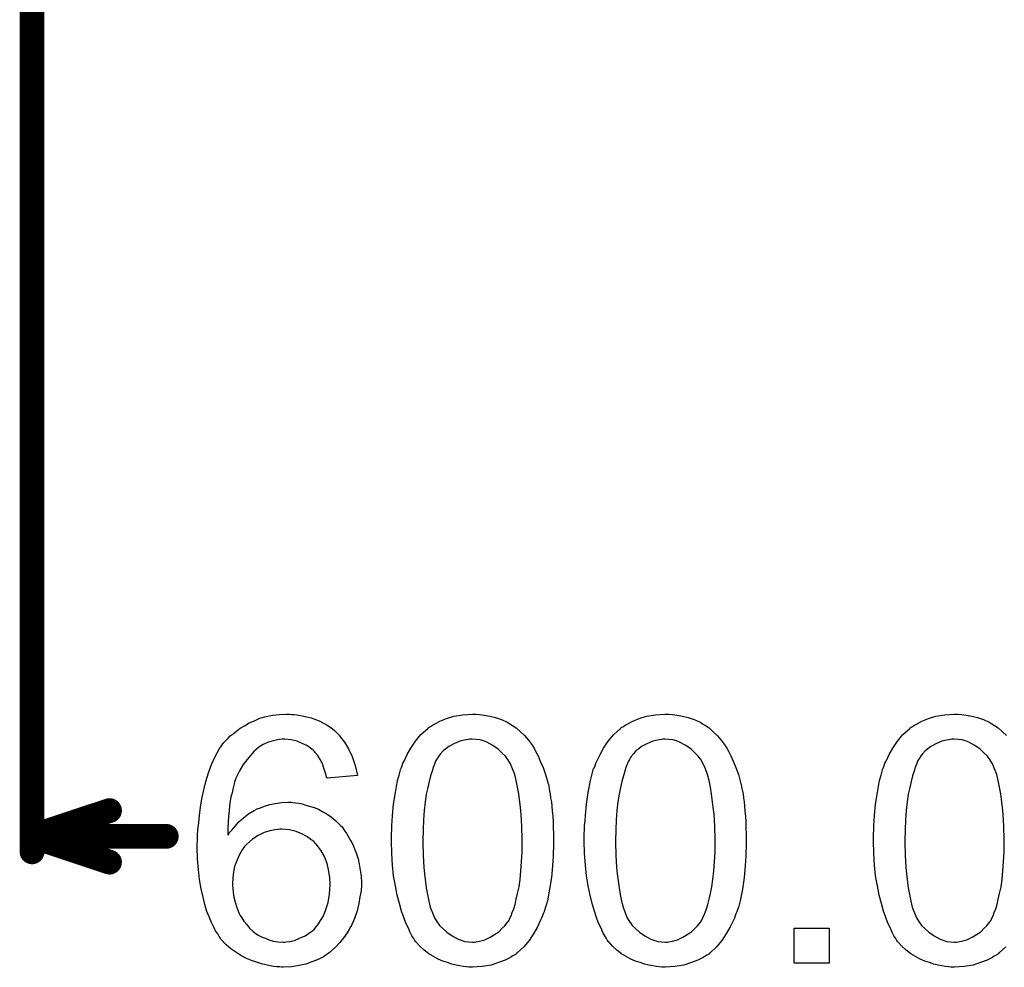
# Model space of a CAD drawing. Extents: x -1.6 to 9, y -2.8 to 5.2.
# Tile 18 of 197: x -0.004 to 0.314, y -0.317 to -0.011. Entities that reach past the tile are written whole.
import ezdxf

# ---------------------------------------------------------------- set-up
doc = ezdxf.new("R2010")
doc.units = 0
doc.layers.get('0').update_dxf_attribs({"linetype": 'CONTINUOUS'})
doc.layers.add('dfn6-15-57-c_measures', color=1, linetype='CONTINUOUS')

# ---------------------------------------------------------------- blocks, each defined once
blk = doc.blocks.new('D35')
at = {"const_width": 0.004}
blk.add_lwpolyline([(-0.002, 0, 1), (0.002, 0, 1)], format="xyb", close=True, dxfattribs=at)

msp = doc.modelspace()

# ---------------------------------------------------------------- linework, layer by layer
at = {"layer": 'dfn6-15-57-c_measures', "color": 1, "const_width": 0.008}
for points in [[(0, -0.28), (0, 0.665)], [(0, -0.275), (0.025, -0.266667)], [(0, -0.275), (0.025, -0.283333)], [(0, -0.275), (0.043336, -0.275)]]:
    msp.add_lwpolyline(points, dxfattribs=at)
at = {"layer": 'dfn6-15-57-c_measures', "color": 1}
for points in [[(0.083765, -0.235604), (0.084575, -0.235604), (0.0855, -0.23572), (0.087698, -0.236183), (0.090128, -0.236761), (0.092674, -0.237687), (0.095219, -0.239075), (0.096492, -0.239885), (0.097649, -0.240811), (0.097764, -0.240926), (0.09788, -0.241042), (0.098227, -0.241389), (0.098574, -0.241736), (0.099153, -0.242315), (0.099616, -0.243009), (0.100888, -0.244629), (0.102161, -0.246711), (0.103318, -0.249257), (0.104359, -0.252149), (0.105053, -0.255389), (0.095219, -0.256199), (0.095219, -0.256083), (0.095103, -0.255967), (0.094988, -0.255273), (0.094641, -0.254232), (0.094178, -0.252959), (0.093715, -0.251571), (0.093021, -0.250182), (0.092211, -0.24891), (0.091401, -0.247868), (0.091169, -0.247637), (0.090707, -0.247174), (0.089897, -0.24648), (0.08874, -0.24567), (0.087236, -0.244976), (0.085616, -0.244282), (0.083649, -0.243819), (0.081566, -0.243587), (0.080757, -0.243587), (0.079831, -0.243703), (0.07879, -0.243935), (0.077401, -0.244282), (0.076013, -0.244744), (0.074624, -0.245323), (0.073236, -0.246249), (0.073005, -0.246364), (0.072426, -0.246827), (0.071616, -0.247637), (0.070575, -0.248794), (0.069418, -0.250182), (0.068145, -0.251802), (0.066988, -0.253885), (0.065831, -0.256199), (0.065831, -0.256314), (0.065716, -0.256546), (0.0656, -0.256893), (0.065368, -0.257356), (0.065253, -0.25805), (0.065021, -0.25886), (0.06479, -0.259785), (0.064558, -0.260942), (0.064211, -0.262215), (0.06398, -0.263603), (0.063749, -0.265108), (0.063633, -0.266727), (0.063401, -0.268579), (0.063286, -0.27043), (0.06317, -0.272512), (0.06317, -0.274595), (0.063286, -0.274479), (0.063749, -0.273785), (0.064558, -0.27286), (0.0656, -0.271702), (0.066757, -0.270314), (0.068261, -0.269041), (0.069881, -0.267769), (0.071732, -0.266612), (0.071848, -0.266612), (0.071963, -0.266496), (0.072657, -0.266149), (0.073699, -0.265802), (0.075087, -0.265223), (0.076707, -0.26476), (0.078558, -0.264413), (0.080525, -0.264066), (0.082608, -0.263951), (0.083533, -0.263951), (0.084228, -0.264066), (0.085153, -0.264182), (0.086079, -0.264298), (0.087236, -0.264529), (0.088393, -0.264876), (0.091054, -0.265686), (0.092442, -0.266265), (0.093831, -0.267075), (0.095219, -0.267884), (0.096723, -0.26881), (0.098112, -0.269967), (0.099384, -0.27124), (0.0995, -0.271355), (0.099731, -0.271587), (0.100078, -0.271934), (0.100425, -0.272512), (0.101004, -0.273322), (0.101582, -0.274132), (0.102161, -0.275173), (0.102855, -0.27633), (0.103549, -0.277603), (0.104128, -0.278992), (0.104706, -0.280611), (0.105285, -0.282231), (0.105632, -0.283967), (0.105979, -0.285934), (0.10621, -0.287901), (0.106326, -0.289983), (0.106326, -0.290099), (0.106326, -0.29033), (0.106326, -0.290677), (0.106326, -0.291256), (0.10621, -0.29195), (0.10621, -0.292644), (0.105863, -0.294495), (0.105516, -0.296694), (0.104938, -0.299008), (0.104128, -0.301553), (0.102971, -0.303983), (0.102971, -0.304099), (0.102855, -0.304214), (0.102624, -0.304561), (0.102392, -0.305024), (0.101698, -0.306181), (0.100657, -0.307685), (0.099384, -0.309305), (0.09788, -0.310925), (0.096029, -0.312545), (0.094062, -0.313933), (0.093946, -0.313933), (0.093831, -0.314049), (0.093484, -0.31428), (0.093021, -0.314396), (0.091864, -0.314974), (0.09036, -0.315553), (0.088393, -0.316247), (0.086194, -0.31671), (0.083765, -0.317173), (0.081104, -0.317288), (0.080525, -0.317288), (0.079947, -0.317173), (0.079021, -0.317173), (0.07798, -0.317057), (0.076823, -0.316825), (0.075434, -0.316478), (0.074046, -0.316131), (0.072426, -0.315668), (0.070806, -0.31509), (0.069186, -0.314396), (0.067451, -0.31347), (0.065831, -0.312429), (0.064211, -0.311272), (0.062592, -0.309884), (0.061087, -0.308264), (0.060972, -0.308148), (0.06074, -0.307801), (0.060393, -0.307338), (0.059931, -0.306528), (0.059236, -0.305487), (0.058658, -0.30433), (0.057964, -0.302826), (0.057269, -0.301206), (0.056459, -0.299239), (0.055765, -0.297041), (0.055187, -0.294611), (0.054608, -0.29195), (0.05403, -0.288942), (0.053683, -0.285702), (0.053451, -0.282231), (0.053336, -0.278529), (0.053336, -0.278413), (0.053336, -0.278297), (0.053336, -0.27795), (0.053336, -0.277488), (0.053451, -0.27633), (0.053451, -0.274711), (0.053567, -0.27286), (0.053798, -0.270661), (0.05403, -0.268231), (0.054377, -0.26557), (0.05484, -0.262909), (0.055418, -0.260017), (0.056112, -0.25724), (0.056922, -0.254463), (0.057964, -0.251802), (0.059121, -0.249257), (0.060393, -0.246827), (0.061897, -0.244744), (0.062013, -0.244629), (0.062245, -0.244397), (0.062707, -0.243935), (0.063286, -0.24324), (0.06398, -0.242546), (0.064906, -0.241852), (0.066063, -0.240926), (0.06722, -0.240116), (0.068608, -0.239306), (0.070112, -0.238381), (0.071848, -0.237687), (0.073583, -0.236877), (0.07555, -0.236298), (0.077633, -0.235835), (0.079831, -0.235604), (0.082145, -0.235488), (0.08307, -0.235488), (0.083765, -0.235604)], [(0.144507, -0.235604), (0.146011, -0.235835), (0.147747, -0.236183), (0.149598, -0.236645), (0.151565, -0.237224), (0.153416, -0.238149), (0.153532, -0.238149), (0.153648, -0.238265), (0.154226, -0.238612), (0.155152, -0.239191), (0.156309, -0.240001), (0.157581, -0.241158), (0.15897, -0.24243), (0.160242, -0.243935), (0.161515, -0.24567), (0.161631, -0.245901), (0.162094, -0.24648), (0.162556, -0.247521), (0.163366, -0.249025), (0.16406, -0.250761), (0.164986, -0.252728), (0.165796, -0.255042), (0.16649, -0.257587), (0.16649, -0.257703), (0.166606, -0.257934), (0.166722, -0.258281), (0.166837, -0.25886), (0.166953, -0.259554), (0.167069, -0.260364), (0.1673, -0.261405), (0.167416, -0.262562), (0.167647, -0.263835), (0.167763, -0.265223), (0.167879, -0.266843), (0.16811, -0.268463), (0.168226, -0.270314), (0.168226, -0.272165), (0.168341, -0.274248), (0.168341, -0.276446), (0.168341, -0.276562), (0.168341, -0.277025), (0.168341, -0.277835), (0.168341, -0.27876), (0.168226, -0.280033), (0.168226, -0.281421), (0.16811, -0.282925), (0.167994, -0.284545), (0.167647, -0.288248), (0.167069, -0.292066), (0.166375, -0.295768), (0.165912, -0.297504), (0.165333, -0.299239), (0.165333, -0.299355), (0.165218, -0.299586), (0.164986, -0.300049), (0.164755, -0.300627), (0.164523, -0.301437), (0.16406, -0.302247), (0.163135, -0.304214), (0.161978, -0.306297), (0.160474, -0.308611), (0.158738, -0.310693), (0.156656, -0.31266), (0.15654, -0.31266), (0.156424, -0.312892), (0.156077, -0.313123), (0.155614, -0.313354), (0.155036, -0.313702), (0.154457, -0.314164), (0.152722, -0.314974), (0.150639, -0.315784), (0.14821, -0.316594), (0.145317, -0.317057), (0.142193, -0.317288), (0.141036, -0.317288), (0.140226, -0.317173), (0.139301, -0.317057), (0.138144, -0.316825), (0.136871, -0.316594), (0.135483, -0.316247), (0.134094, -0.315784), (0.13259, -0.315321), (0.131086, -0.314627), (0.129582, -0.313817), (0.128078, -0.312892), (0.126574, -0.311735), (0.125185, -0.310462), (0.123913, -0.309074), (0.123797, -0.308958), (0.123566, -0.308611), (0.123218, -0.308032), (0.12264, -0.307107), (0.122061, -0.306065), (0.121483, -0.304677), (0.120673, -0.303057), (0.119979, -0.301206), (0.119285, -0.299123), (0.11859, -0.296694), (0.117896, -0.294033), (0.117318, -0.291024), (0.116739, -0.287785), (0.116392, -0.284314), (0.116161, -0.280496), (0.116045, -0.276446), (0.116045, -0.27633), (0.116045, -0.275868), (0.116045, -0.275058), (0.116045, -0.274132), (0.116161, -0.27286), (0.116161, -0.271471), (0.116276, -0.269967), (0.116392, -0.268231), (0.116739, -0.264645), (0.117318, -0.260827), (0.118012, -0.257009), (0.118475, -0.255273), (0.118938, -0.253538), (0.118938, -0.253422), (0.119053, -0.25319), (0.119285, -0.252728), (0.119516, -0.252149), (0.119747, -0.251339), (0.12021, -0.250529), (0.121136, -0.248562), (0.122293, -0.24648), (0.123797, -0.244282), (0.125532, -0.242083), (0.127615, -0.240232), (0.127731, -0.240232), (0.127846, -0.240001), (0.128194, -0.239769), (0.128656, -0.239538), (0.129235, -0.239075), (0.129929, -0.238728), (0.131665, -0.237802), (0.133747, -0.236993), (0.136177, -0.236183), (0.139069, -0.23572), (0.142193, -0.235488), (0.143234, -0.235488), (0.144507, -0.235604)], [(0.206754, -0.235604), (0.208258, -0.235835), (0.209993, -0.236183), (0.211845, -0.236645), (0.213811, -0.237224), (0.215663, -0.238149), (0.215778, -0.238149), (0.215894, -0.238265), (0.216473, -0.238612), (0.217398, -0.239191), (0.218555, -0.240001), (0.219828, -0.241158), (0.221216, -0.24243), (0.222489, -0.243935), (0.223762, -0.24567), (0.223877, -0.245901), (0.22434, -0.24648), (0.224803, -0.247521), (0.225613, -0.249025), (0.226307, -0.250761), (0.227233, -0.252728), (0.228043, -0.255042), (0.228737, -0.257587), (0.228737, -0.257703), (0.228852, -0.257934), (0.228968, -0.258281), (0.229084, -0.25886), (0.2292, -0.259554), (0.229315, -0.260364), (0.229547, -0.261405), (0.229662, -0.262562), (0.229894, -0.263835), (0.23001, -0.265223), (0.230125, -0.266843), (0.230357, -0.268463), (0.230472, -0.270314), (0.230472, -0.272165), (0.230588, -0.274248), (0.230588, -0.276446), (0.230588, -0.276562), (0.230588, -0.277025), (0.230588, -0.277835), (0.230588, -0.27876), (0.230472, -0.280033), (0.230472, -0.281421), (0.230357, -0.282925), (0.230241, -0.284545), (0.229894, -0.288248), (0.229315, -0.292066), (0.228621, -0.295768), (0.228158, -0.297504), (0.22758, -0.299239), (0.22758, -0.299355), (0.227464, -0.299586), (0.227233, -0.300049), (0.227001, -0.300627), (0.22677, -0.301437), (0.226307, -0.302247), (0.225381, -0.304214), (0.224225, -0.306297), (0.22272, -0.308611), (0.220985, -0.310693), (0.218902, -0.31266), (0.218787, -0.31266), (0.218671, -0.312892), (0.218324, -0.313123), (0.217861, -0.313354), (0.217282, -0.313702), (0.216704, -0.314164), (0.214969, -0.314974), (0.212886, -0.315784), (0.210456, -0.316594), (0.207564, -0.317057), (0.20444, -0.317288), (0.203283, -0.317288), (0.202473, -0.317173), (0.201547, -0.317057), (0.20039, -0.316825), (0.199118, -0.316594), (0.197729, -0.316247), (0.196341, -0.315784), (0.194837, -0.315321), (0.193333, -0.314627), (0.191828, -0.313817), (0.190324, -0.312892), (0.18882, -0.311735), (0.187432, -0.310462), (0.186159, -0.309074), (0.186043, -0.308958), (0.185812, -0.308611), (0.185465, -0.308032), (0.184887, -0.307107), (0.184308, -0.306065), (0.18373, -0.304677), (0.18292, -0.303057), (0.182225, -0.301206), (0.181531, -0.299123), (0.180837, -0.296694), (0.180143, -0.294033), (0.179564, -0.291024), (0.178986, -0.287785), (0.178639, -0.284314), (0.178407, -0.280496), (0.178292, -0.276446), (0.178292, -0.27633), (0.178292, -0.275868), (0.178292, -0.275058), (0.178292, -0.274132), (0.178407, -0.27286), (0.178407, -0.271471), (0.178523, -0.269967), (0.178639, -0.268231), (0.178986, -0.264645), (0.179564, -0.260827), (0.180258, -0.257009), (0.180721, -0.255273), (0.181184, -0.253538), (0.181184, -0.253422), (0.1813, -0.25319), (0.181531, -0.252728), (0.181763, -0.252149), (0.181994, -0.251339), (0.182457, -0.250529), (0.183382, -0.248562), (0.184539, -0.24648), (0.186043, -0.244282), (0.187779, -0.242083), (0.189862, -0.240232), (0.189977, -0.240232), (0.190093, -0.240001), (0.19044, -0.239769), (0.190903, -0.239538), (0.191481, -0.239075), (0.192176, -0.238728), (0.193911, -0.237802), (0.195994, -0.236993), (0.198423, -0.236183), (0.201316, -0.23572), (0.20444, -0.235488), (0.205481, -0.235488), (0.206754, -0.235604)], [(0.314355, -0.310693), (0.312272, -0.31266), (0.312156, -0.31266), (0.312041, -0.312892), (0.311694, -0.313123), (0.311231, -0.313354), (0.310652, -0.313702), (0.310074, -0.314164), (0.308338, -0.314974), (0.306256, -0.315784), (0.303826, -0.316594), (0.300934, -0.317057), (0.29781, -0.317288), (0.296653, -0.317288), (0.295843, -0.317173), (0.294917, -0.317057), (0.29376, -0.316825), (0.292488, -0.316594), (0.291099, -0.316247), (0.289711, -0.315784), (0.288207, -0.315321), (0.286702, -0.314627), (0.285198, -0.313817), (0.283694, -0.312892), (0.28219, -0.311735), (0.280802, -0.310462), (0.279529, -0.309074), (0.279413, -0.308958), (0.279182, -0.308611), (0.278835, -0.308032), (0.278256, -0.307107), (0.277678, -0.306065), (0.277099, -0.304677), (0.276289, -0.303057), (0.275595, -0.301206), (0.274901, -0.299123), (0.274207, -0.296694), (0.273513, -0.294033), (0.272934, -0.291024), (0.272356, -0.287785), (0.272009, -0.284314), (0.271777, -0.280496), (0.271661, -0.276446), (0.271661, -0.27633), (0.271661, -0.275868), (0.271661, -0.275058), (0.271661, -0.274132), (0.271777, -0.27286), (0.271777, -0.271471), (0.271893, -0.269967), (0.272009, -0.268231), (0.272356, -0.264645), (0.272934, -0.260827), (0.273628, -0.257009), (0.274091, -0.255273), (0.274554, -0.253538), (0.274554, -0.253422), (0.27467, -0.25319), (0.274901, -0.252728), (0.275132, -0.252149), (0.275364, -0.251339), (0.275827, -0.250529), (0.276752, -0.248562), (0.277909, -0.24648), (0.279413, -0.244282), (0.281149, -0.242083), (0.283231, -0.240232), (0.283347, -0.240232), (0.283463, -0.240001), (0.28381, -0.239769), (0.284273, -0.239538), (0.284851, -0.239075), (0.285546, -0.238728), (0.287281, -0.237802), (0.289364, -0.236993), (0.291793, -0.236183), (0.294686, -0.23572), (0.29781, -0.235488), (0.298851, -0.235488), (0.300124, -0.235604)], [(0.300124, -0.235604), (0.301628, -0.235835), (0.303363, -0.236183), (0.305214, -0.236645), (0.307181, -0.237224), (0.309033, -0.238149), (0.309148, -0.238149), (0.309264, -0.238265), (0.309842, -0.238612), (0.310768, -0.239191), (0.311925, -0.240001), (0.313198, -0.241158), (0.314586, -0.24243)], [(0.142077, -0.243587), (0.141383, -0.243587), (0.140921, -0.243703), (0.139648, -0.243935), (0.138144, -0.244282), (0.136408, -0.244976), (0.134557, -0.246017), (0.133631, -0.246711), (0.132706, -0.247405), (0.131896, -0.248331), (0.131086, -0.249372), (0.131086, -0.249488), (0.130855, -0.24972), (0.130623, -0.250182), (0.130276, -0.250761), (0.129929, -0.251686), (0.129466, -0.252728), (0.129119, -0.254), (0.128656, -0.255505), (0.128194, -0.25724), (0.127731, -0.259207), (0.127268, -0.261405), (0.126921, -0.263835), (0.126574, -0.266612), (0.126342, -0.26962), (0.126227, -0.27286), (0.126111, -0.276446), (0.126111, -0.276678), (0.126111, -0.277256), (0.126111, -0.278297), (0.126227, -0.279686), (0.126227, -0.28119), (0.126342, -0.283041), (0.126458, -0.285008), (0.126689, -0.287091), (0.127268, -0.291603), (0.127615, -0.293801), (0.128078, -0.295884), (0.128541, -0.297851), (0.129235, -0.299702), (0.129929, -0.301322), (0.130739, -0.30271), (0.130739, -0.302826), (0.13097, -0.302942), (0.131549, -0.303751), (0.13259, -0.304793), (0.133863, -0.30595), (0.135598, -0.307107), (0.137565, -0.308148), (0.139763, -0.308958), (0.140921, -0.309074), (0.142193, -0.309189), (0.142887, -0.309189), (0.14335, -0.309074), (0.144507, -0.308842), (0.146127, -0.308379), (0.147863, -0.30757), (0.149829, -0.306413), (0.150755, -0.305718), (0.151681, -0.304793), (0.152606, -0.303867), (0.153532, -0.30271), (0.153532, -0.302594), (0.153763, -0.302363), (0.153995, -0.302016), (0.154226, -0.301437), (0.154689, -0.300627), (0.155036, -0.299586), (0.155499, -0.298429), (0.155962, -0.297041), (0.156309, -0.295305), (0.156771, -0.293454), (0.157234, -0.291256), (0.157581, -0.288942), (0.157813, -0.286165), (0.158044, -0.283272), (0.158275, -0.280033), (0.158275, -0.276446), (0.158275, -0.27633), (0.158275, -0.276215), (0.158275, -0.275636), (0.158275, -0.274595), (0.15816, -0.273207), (0.15816, -0.271702), (0.158044, -0.269851), (0.157928, -0.267884), (0.157697, -0.265686), (0.157119, -0.261289), (0.156771, -0.259091), (0.156309, -0.257009), (0.155846, -0.255042), (0.155152, -0.25319), (0.154457, -0.251571), (0.153648, -0.250182), (0.153648, -0.250067), (0.153416, -0.249951), (0.153185, -0.249604), (0.152838, -0.249141), (0.151796, -0.2481), (0.150524, -0.246827), (0.148788, -0.24567), (0.146821, -0.244629), (0.14578, -0.244166), (0.144623, -0.243819), (0.14335, -0.243703), (0.142077, -0.243587)], [(0.204324, -0.243587), (0.20363, -0.243587), (0.203167, -0.243703), (0.201894, -0.243935), (0.20039, -0.244282), (0.198655, -0.244976), (0.196804, -0.246017), (0.195878, -0.246711), (0.194952, -0.247405), (0.194143, -0.248331), (0.193333, -0.249372), (0.193333, -0.249488), (0.193101, -0.24972), (0.19287, -0.250182), (0.192523, -0.250761), (0.192176, -0.251686), (0.191713, -0.252728), (0.191366, -0.254), (0.190903, -0.255505), (0.19044, -0.25724), (0.189977, -0.259207), (0.189514, -0.261405), (0.189167, -0.263835), (0.18882, -0.266612), (0.188589, -0.26962), (0.188473, -0.27286), (0.188357, -0.276446), (0.188357, -0.276678), (0.188357, -0.277256), (0.188357, -0.278297), (0.188473, -0.279686), (0.188473, -0.28119), (0.188589, -0.283041), (0.188705, -0.285008), (0.188936, -0.287091), (0.189514, -0.291603), (0.189862, -0.293801), (0.190324, -0.295884), (0.190787, -0.297851), (0.191481, -0.299702), (0.192176, -0.301322), (0.192986, -0.30271), (0.192986, -0.302826), (0.193217, -0.302942), (0.193795, -0.303751), (0.194837, -0.304793), (0.196109, -0.30595), (0.197845, -0.307107), (0.199812, -0.308148), (0.20201, -0.308958), (0.203167, -0.309074), (0.20444, -0.309189), (0.205134, -0.309189), (0.205597, -0.309074), (0.206754, -0.308842), (0.208374, -0.308379), (0.210109, -0.30757), (0.212076, -0.306413), (0.213002, -0.305718), (0.213927, -0.304793), (0.214853, -0.303867), (0.215778, -0.30271), (0.215778, -0.302594), (0.21601, -0.302363), (0.216241, -0.302016), (0.216473, -0.301437), (0.216935, -0.300627), (0.217282, -0.299586), (0.217745, -0.298429), (0.218208, -0.297041), (0.218555, -0.295305), (0.219018, -0.293454), (0.219481, -0.291256), (0.219828, -0.288942), (0.220059, -0.286165), (0.220291, -0.283272), (0.220522, -0.280033), (0.220522, -0.276446), (0.220522, -0.27633), (0.220522, -0.276215), (0.220522, -0.275636), (0.220522, -0.274595), (0.220406, -0.273207), (0.220406, -0.271702), (0.220291, -0.269851), (0.220175, -0.267884), (0.219944, -0.265686), (0.219365, -0.261289), (0.219018, -0.259091), (0.218555, -0.257009), (0.218092, -0.255042), (0.217398, -0.25319), (0.216704, -0.251571), (0.215894, -0.250182), (0.215894, -0.250067), (0.215663, -0.249951), (0.215431, -0.249604), (0.215084, -0.249141), (0.214043, -0.2481), (0.21277, -0.246827), (0.211035, -0.24567), (0.209068, -0.244629), (0.208026, -0.244166), (0.206869, -0.243819), (0.205597, -0.243703), (0.204324, -0.243587)], [(0.297694, -0.243587), (0.297, -0.243587), (0.296537, -0.243703), (0.295264, -0.243935), (0.29376, -0.244282), (0.292025, -0.244976), (0.290173, -0.246017), (0.289248, -0.246711), (0.288322, -0.247405), (0.287512, -0.248331), (0.286702, -0.249372), (0.286702, -0.249488), (0.286471, -0.24972), (0.28624, -0.250182), (0.285893, -0.250761), (0.285546, -0.251686), (0.285083, -0.252728), (0.284736, -0.254), (0.284273, -0.255505), (0.28381, -0.25724), (0.283347, -0.259207), (0.282884, -0.261405), (0.282537, -0.263835), (0.28219, -0.266612), (0.281959, -0.26962), (0.281843, -0.27286), (0.281727, -0.276446), (0.281727, -0.276678), (0.281727, -0.277256), (0.281727, -0.278297), (0.281843, -0.279686), (0.281843, -0.28119), (0.281959, -0.283041), (0.282075, -0.285008), (0.282306, -0.287091), (0.282884, -0.291603), (0.283231, -0.293801), (0.283694, -0.295884), (0.284157, -0.297851), (0.284851, -0.299702), (0.285546, -0.301322), (0.286355, -0.30271), (0.286355, -0.302826), (0.286587, -0.302942), (0.287165, -0.303751), (0.288207, -0.304793), (0.289479, -0.30595), (0.291215, -0.307107), (0.293182, -0.308148), (0.29538, -0.308958), (0.296537, -0.309074), (0.29781, -0.309189), (0.298504, -0.309189), (0.298967, -0.309074), (0.300124, -0.308842), (0.301743, -0.308379), (0.303479, -0.30757), (0.305446, -0.306413), (0.306372, -0.305718), (0.307297, -0.304793), (0.308223, -0.303867), (0.309148, -0.30271), (0.309148, -0.302594), (0.30938, -0.302363), (0.309611, -0.302016), (0.309842, -0.301437), (0.310305, -0.300627), (0.310652, -0.299586), (0.311115, -0.298429), (0.311578, -0.297041), (0.311925, -0.295305), (0.312388, -0.293454), (0.312851, -0.291256), (0.313198, -0.288942), (0.313429, -0.286165), (0.313661, -0.283272), (0.313892, -0.280033), (0.313892, -0.276446), (0.313892, -0.27633), (0.313892, -0.276215), (0.313892, -0.275636), (0.313892, -0.274595), (0.313776, -0.273207), (0.313776, -0.271702), (0.313661, -0.269851), (0.313545, -0.267884), (0.313313, -0.265686), (0.312735, -0.261289), (0.312388, -0.259091), (0.311925, -0.257009), (0.311462, -0.255042), (0.310768, -0.25319), (0.310074, -0.251571), (0.309264, -0.250182), (0.309264, -0.250067), (0.309033, -0.249951), (0.308801, -0.249604), (0.308454, -0.249141), (0.307413, -0.2481), (0.30614, -0.246827), (0.304405, -0.24567), (0.302438, -0.244629), (0.301396, -0.244166), (0.300239, -0.243819), (0.298967, -0.243703), (0.297694, -0.243587)], [(0.080641, -0.272628), (0.079947, -0.272628), (0.079484, -0.272744), (0.078327, -0.27286), (0.076707, -0.273207), (0.074972, -0.273785), (0.073005, -0.274711), (0.071153, -0.275868), (0.069302, -0.277488), (0.069071, -0.277719), (0.068608, -0.278297), (0.067798, -0.279339), (0.066988, -0.280843), (0.066178, -0.282578), (0.065368, -0.284777), (0.064906, -0.287206), (0.064674, -0.289983), (0.064674, -0.290214), (0.064674, -0.290793), (0.06479, -0.291834), (0.064906, -0.293107), (0.065137, -0.294611), (0.0656, -0.296231), (0.066063, -0.297966), (0.066757, -0.299702), (0.066873, -0.299933), (0.06722, -0.300512), (0.067682, -0.301322), (0.068377, -0.302363), (0.069186, -0.303404), (0.070228, -0.304677), (0.071385, -0.305718), (0.072773, -0.30676), (0.073005, -0.306875), (0.073467, -0.307107), (0.074277, -0.30757), (0.075319, -0.307917), (0.076476, -0.308379), (0.077864, -0.308842), (0.079368, -0.309074), (0.080988, -0.309189), (0.081566, -0.309189), (0.082029, -0.309074), (0.083186, -0.308958), (0.08469, -0.308611), (0.08631, -0.307917), (0.088161, -0.307107), (0.090013, -0.305834), (0.090938, -0.30514), (0.091748, -0.304214), (0.091748, -0.304099), (0.091979, -0.303983), (0.092442, -0.303289), (0.093136, -0.302132), (0.094062, -0.300627), (0.094872, -0.298661), (0.095566, -0.296347), (0.096029, -0.293685), (0.09626, -0.290562), (0.09626, -0.290446), (0.09626, -0.290214), (0.09626, -0.289752), (0.096145, -0.289173), (0.096145, -0.288479), (0.096029, -0.287669), (0.095682, -0.285818), (0.095219, -0.283735), (0.094409, -0.281537), (0.093252, -0.279454), (0.091748, -0.277488), (0.091517, -0.277256), (0.090938, -0.276678), (0.090013, -0.275983), (0.08874, -0.275058), (0.08712, -0.274132), (0.085269, -0.273438), (0.08307, -0.27286), (0.080641, -0.272628)], [(0.257315, -0.3159), (0.246092, -0.3159), (0.246092, -0.304677), (0.257315, -0.304677), (0.257315, -0.3159)]]:
    msp.add_lwpolyline(points, dxfattribs=at)

# ---------------------------------------------------------------- block references
at = {"layer": 'dfn6-15-57-c_measures'}
for p in [(0.025, -0.266667), (0, -0.275), (0, -0.275), (0, -0.275), (0.043336, -0.275), (0, -0.28), (0.025, -0.283333)]:
    msp.add_blockref('D35', p, dxfattribs=at)

doc.saveas('drawing.dxf')
